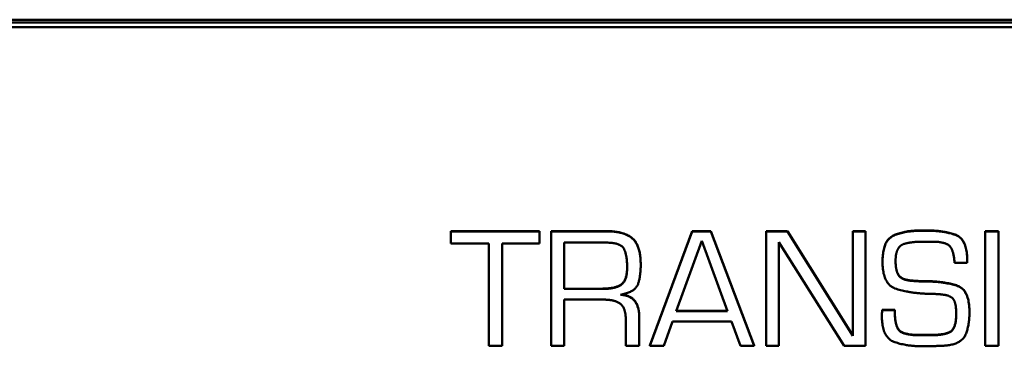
# Model space of a CAD drawing. Header units: inches. Extents: x 0.8 to 72.9, y -7.8 to 49.3.
# Tile 231 of 256: x 57 to 58.3, y 15.6 to 16. Entities that reach past the tile are written whole.
import ezdxf

# ---------------------------------------------------------------- set-up
doc = ezdxf.new("R2010")
doc.units = ezdxf.units.IN
doc.header["$MEASUREMENT"] = 0
doc.layers.add('Visible Edges(ROSSANSI)', color=7, linetype='Continuous', lineweight=50)
doc.layers.add('Visible Tangent Edges(ROSSANSI)', color=7, linetype='Continuous', lineweight=50)

msp = doc.modelspace()

# ---------------------------------------------------------------- linework, layer by layer
at = {"layer": 'Visible Edges(ROSSANSI)'}
for p, q in [((53.6258, 15.9962), (66.2836, 15.9962)), ((66.2836, 15.9958), (53.6258, 15.9958)), ((66.2836, 15.9901), (53.6258, 15.9901)), ((53.6259, 15.9996), (66.2836, 15.9996)), ((57.6059, 15.7273), (57.6059, 15.727)), ((57.6059, 15.7273), (57.7201, 15.7273)), ((57.6059, 15.727), (57.6059, 15.7113)), ((57.7201, 15.727), (57.6059, 15.727)), ((57.7201, 15.7273), (57.7201, 15.727)), ((57.7201, 15.7113), (57.7201, 15.727)), ((57.7352, 15.7273), (57.8063, 15.7273)), ((57.7352, 15.7273), (57.7352, 15.727)), ((57.8063, 15.727), (57.7352, 15.727)), ((57.7352, 15.727), (57.7352, 15.5797)), ((57.8624, 15.5801), (57.917, 15.7273)), ((57.917, 15.727), (57.8624, 15.5797)), ((57.917, 15.7273), (57.917, 15.727)), ((57.917, 15.7273), (57.9411, 15.7273)), ((57.9411, 15.727), (57.917, 15.727)), ((57.9411, 15.7273), (57.9411, 15.727)), ((57.9411, 15.7273), (57.997, 15.5801)), ((57.997, 15.5797), (57.9411, 15.727)), ((58.0124, 15.7273), (58.0124, 15.727)), ((58.0124, 15.7273), (58.0398, 15.7273)), ((58.0124, 15.727), (58.0124, 15.5797)), ((58.0398, 15.727), (58.0124, 15.727)), ((58.0398, 15.7273), (58.0398, 15.727)), ((58.0398, 15.7273), (58.1241, 15.5929)), ((58.1241, 15.5925), (58.0398, 15.727)), ((58.1241, 15.7273), (58.1241, 15.727)), ((58.1241, 15.7273), (58.1406, 15.7273)), ((58.1241, 15.727), (58.1241, 15.5925)), ((58.1406, 15.727), (58.1241, 15.727)), ((58.1406, 15.7273), (58.1406, 15.727)), ((58.1406, 15.5797), (58.1406, 15.727)), ((58.2137, 15.7283), (58.2177, 15.7283)), ((58.2177, 15.7279), (58.2137, 15.7279)), ((58.2949, 15.7273), (58.2949, 15.727)), ((58.2949, 15.7273), (58.312, 15.7273)), ((58.2949, 15.727), (58.2949, 15.5797)), ((58.312, 15.727), (58.2949, 15.727)), ((58.312, 15.7273), (58.312, 15.727)), ((58.312, 15.5797), (58.312, 15.727)), ((57.6059, 15.7113), (57.6547, 15.7113)), ((57.6547, 15.7113), (57.6547, 15.5797)), ((57.672, 15.7113), (57.7201, 15.7113)), ((57.672, 15.5797), (57.672, 15.7113)), ((57.7519, 15.6528), (57.7519, 15.7125)), ((57.7519, 15.7125), (57.8066, 15.7125)), ((57.8963, 15.6243), (57.9293, 15.7148)), ((57.9293, 15.7148), (57.9626, 15.6243)), ((58.0288, 15.7129), (58.1131, 15.5797)), ((58.0288, 15.5797), (58.0288, 15.7129)), ((58.2182, 15.7137), (58.2263, 15.7137)), ((57.8506, 15.6847), (57.8506, 15.6844)), ((58.1625, 15.6883), (58.1625, 15.6879)), ((58.2553, 15.6866), (58.2717, 15.6866)), ((58.2717, 15.6891), (58.2717, 15.6887)), ((58.2717, 15.6866), (58.2717, 15.6887)), ((58.2015, 15.6636), (58.2015, 15.6632)), ((58.2207, 15.6629), (58.2207, 15.6625)), ((57.7519, 15.6532), (57.8007, 15.6532)), ((57.8007, 15.6528), (57.7519, 15.6528)), ((57.7519, 15.6391), (57.8029, 15.6391)), ((57.7519, 15.5797), (57.7519, 15.6391)), ((57.9626, 15.6243), (57.8963, 15.6243)), ((57.8964, 15.6246), (57.9625, 15.6246)), ((58.1616, 15.6207), (58.1616, 15.6203)), ((58.1618, 15.6225), (58.1618, 15.6221)), ((58.162, 15.626), (58.162, 15.6256)), ((58.162, 15.626), (58.1782, 15.626)), ((58.1782, 15.6256), (58.162, 15.6256)), ((58.1782, 15.626), (58.1782, 15.6256)), ((58.2746, 15.6231), (58.2746, 15.6228)), ((57.8313, 15.6134), (57.8313, 15.5797)), ((57.8487, 15.6176), (57.8487, 15.6172)), ((57.8487, 15.5797), (57.8487, 15.6172)), ((57.8803, 15.5797), (57.8918, 15.6108)), ((57.8918, 15.6108), (57.9676, 15.6108)), ((57.9676, 15.6108), (57.9793, 15.5797)), ((58.2103, 15.5936), (58.2245, 15.5936)), ((58.2245, 15.5932), (58.2103, 15.5932)), ((57.6547, 15.5797), (57.672, 15.5797)), ((57.7352, 15.5797), (57.7519, 15.5797)), ((57.8313, 15.5797), (57.8487, 15.5797)), ((57.8624, 15.5801), (57.8624, 15.5797)), ((57.8624, 15.5797), (57.8803, 15.5797)), ((57.9793, 15.5797), (57.997, 15.5797)), ((57.997, 15.5801), (57.997, 15.5797)), ((58.0124, 15.5797), (58.0288, 15.5797)), ((58.1131, 15.5797), (58.1406, 15.5797)), ((58.2949, 15.5797), (58.312, 15.5797))]:
    msp.add_line(p, q, dxfattribs=at)
for points in [[(57.8063, 15.7273), (57.8298, 15.7273), (57.8506, 15.7083), (57.8506, 15.6847)], [(57.8506, 15.6844), (57.8506, 15.708), (57.8298, 15.727), (57.8063, 15.727)], [(58.1625, 15.6883), (58.1625, 15.715), (58.1903, 15.7283), (58.2137, 15.7283)], [(58.2137, 15.7279), (58.1903, 15.7279), (58.1625, 15.7146), (58.1625, 15.6879)], [(58.2177, 15.7283), (58.2411, 15.7283), (58.2717, 15.7174), (58.2717, 15.6891)], [(58.2717, 15.6887), (58.2717, 15.7171), (58.2411, 15.7279), (58.2177, 15.7279)], [(57.8066, 15.7125), (57.825, 15.7125), (57.8331, 15.6963), (57.8331, 15.6803)], [(58.1797, 15.6956), (58.1802, 15.6996), (58.1836, 15.707), (58.1871, 15.7094)], [(58.1871, 15.7094), (58.1901, 15.7111), (58.1991, 15.7128), (58.2038, 15.7133)], [(58.2038, 15.7133), (58.2079, 15.7135), (58.2153, 15.7137), (58.2182, 15.7137)], [(58.2263, 15.7137), (58.2435, 15.7137), (58.2543, 15.7029), (58.2553, 15.6866)], [(58.1793, 15.6887), (58.1793, 15.6904), (58.1795, 15.6938), (58.1797, 15.6956)], [(57.8244, 15.6454), (57.8438, 15.649), (57.8506, 15.6696), (57.8506, 15.6844)], [(58.1625, 15.6879), (58.1625, 15.6585), (58.1971, 15.6475), (58.2207, 15.6466)], [(58.2015, 15.6632), (58.1871, 15.664), (58.1793, 15.6767), (58.1793, 15.6887)], [(57.8331, 15.6803), (57.8331, 15.6636), (57.8178, 15.6528), (57.8007, 15.6528)], [(58.2015, 15.6636), (58.2065, 15.6631), (58.216, 15.6629), (58.2207, 15.6629)], [(58.2207, 15.6625), (58.216, 15.6625), (58.2065, 15.6627), (58.2015, 15.6632)], [(58.2207, 15.6629), (58.2429, 15.6624), (58.2746, 15.652), (58.2746, 15.6231)], [(58.2746, 15.6228), (58.2746, 15.6517), (58.2429, 15.662), (58.2207, 15.6625)], [(57.8487, 15.6172), (57.8487, 15.6293), (57.8374, 15.6446), (57.8244, 15.6454)], [(58.2207, 15.6466), (58.2241, 15.6466), (58.2307, 15.6464), (58.2342, 15.6461)], [(58.2342, 15.6461), (58.2488, 15.6454), (58.2575, 15.6358), (58.2575, 15.621)], [(57.8029, 15.6391), (57.8176, 15.6391), (57.8313, 15.6281), (57.8313, 15.6134)], [(58.1616, 15.6207), (58.1616, 15.6215), (58.1618, 15.6225)], [(58.1618, 15.6221), (58.1616, 15.6212), (58.1616, 15.6194), (58.1616, 15.6185)], [(58.1616, 15.6189), (58.1616, 15.6196), (58.1616, 15.6203)], [(58.1618, 15.6225), (58.1618, 15.6234), (58.162, 15.6251), (58.162, 15.626)], [(58.162, 15.6256), (58.162, 15.6247), (58.1618, 15.623), (58.1618, 15.6221)], [(58.1782, 15.626), (58.1782, 15.6059), (58.1897, 15.5936), (58.2103, 15.5936)], [(58.2103, 15.5932), (58.1897, 15.5932), (58.1782, 15.6055), (58.1782, 15.6256)], [(58.2575, 15.621), (58.2575, 15.6023), (58.2432, 15.5932), (58.2245, 15.5932)], [(58.244, 15.5799), (58.2645, 15.5819), (58.2746, 15.606), (58.2746, 15.6228)], [(58.1616, 15.6185), (58.1616, 15.5908), (58.1922, 15.579), (58.2155, 15.579)], [(58.2155, 15.579), (58.2191, 15.579), (58.2263, 15.579), (58.2298, 15.5792)], [(58.2298, 15.5792), (58.2332, 15.5795), (58.2405, 15.5797), (58.244, 15.5799)]]:
    msp.add_open_spline(points, degree=2, dxfattribs=at)
for points, knots in [([(58.1793, 15.6889), (58.1793, 15.677), (58.1871, 15.6644), (58.2015, 15.6636)], [0.008871, 0.008871, 0.008871, 1, 2, 2, 2]), ([(57.8007, 15.6532), (57.8178, 15.6532), (57.833, 15.664), (57.8331, 15.6806)], [0, 0, 0, 1, 1.995079, 1.995079, 1.995079]), ([(57.8258, 15.6457), (57.8377, 15.6446), (57.8487, 15.6297), (57.8487, 15.6176)], [0.054864, 0.054864, 0.054864, 1, 2, 2, 2]), ([(58.2245, 15.5936), (58.2432, 15.5936), (58.2575, 15.6026), (58.2575, 15.6212)], [0, 0, 0, 1, 1.99495, 1.99495, 1.99495])]:
    msp.add_open_spline(points, degree=2, knots=knots, dxfattribs=at)
at = {"layer": 'Visible Tangent Edges(ROSSANSI)'}
for p, q in [((57.8063, 15.7273), (57.8063, 15.727)), ((58.2137, 15.7283), (58.2137, 15.7279)), ((58.2177, 15.7283), (58.2177, 15.7279)), ((57.8007, 15.6532), (57.8007, 15.6528)), ((58.2103, 15.5936), (58.2103, 15.5932)), ((58.2245, 15.5936), (58.2245, 15.5932))]:
    msp.add_line(p, q, dxfattribs=at)

doc.saveas('drawing.dxf')
